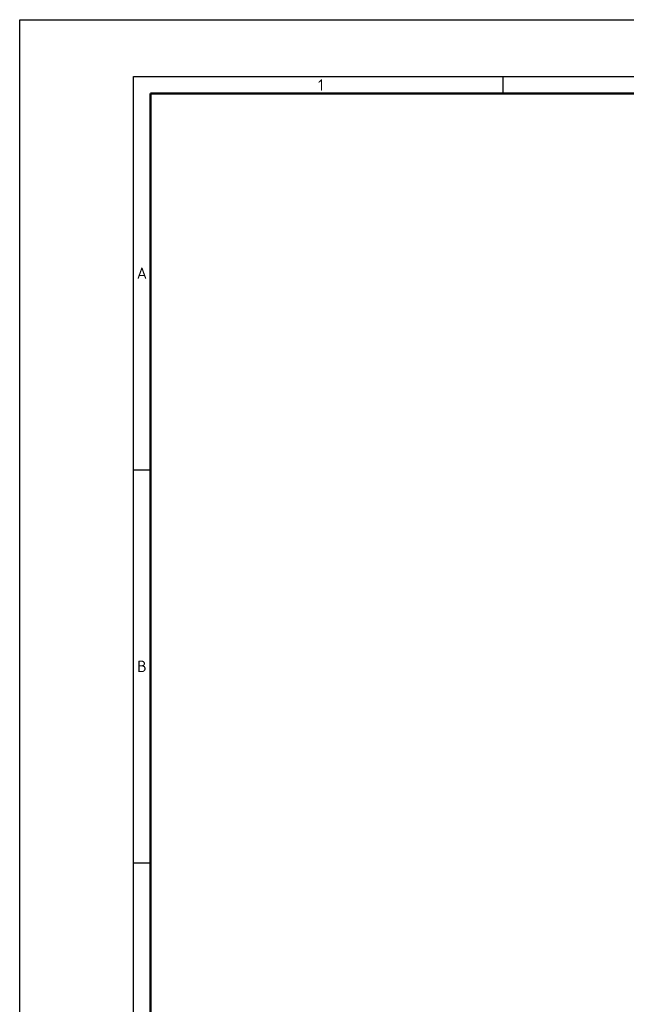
# Model space of a CAD drawing. Header units: millimetres. Extents: x 0 to 4200, y 0 to 2970.
# Tile 5 of 19: x 0 to 1067, y 1236 to 2970. Entities that reach past the tile are written whole.
import ezdxf

# ---------------------------------------------------------------- set-up
doc = ezdxf.new("R2010")
doc.units = ezdxf.units.MM
doc.header["$LTSCALE"] = 10
doc.layers.add('AM_BOR', color=7, linetype='Continuous', lineweight=50)
doc.styles.add('Note', font='isocpeur.ttf')

# ---------------------------------------------------------------- blocks, each defined once
blk = doc.blocks.new('MT_ISO_A3')
at = {"layer": 'AM_BOR', "lineweight": 25}
for p, q in [((20, 287), (410, 287)), ((20, 10), (20, 287)), ((85, 287), (85, 284)), ((20, 217.75), (23, 217.75)), ((20, 148.5), (23, 148.5))]:
    blk.add_line(p, q, dxfattribs=at)
at = {"layer": 'AM_BOR', "lineweight": 50}
for p, q in [((23, 284), (407, 284)), ((23, 13), (23, 284))]:
    blk.add_line(p, q, dxfattribs=at)
at = {"layer": 'Defpoints', "lineweight": 25}
for p, q in [((0, 0), (0, 297)), ((0, 297), (420, 297))]:
    blk.add_line(p, q, dxfattribs=at)
at = {"layer": 'AM_BOR', "lineweight": 25, "char_height": 2, "style": 'Note'}
for s, insert, attachment_point in [('\\fISOCPEUR|b0|i0;\\H2.0000;1', (52.5, 285.5), 4), ('\\fISOCPEUR|b0|i0;\\H2.0000;A', (21.5, 252.37), 5), ('\\fISOCPEUR|b0|i0;\\H2.0000;B', (21.5, 183.12), 5)]:
    blk.add_mtext(s, dxfattribs=dict(at, insert=insert, attachment_point=attachment_point))

msp = doc.modelspace()

# ---------------------------------------------------------------- block references
at = {"lineweight": 0, "xscale": 10, "yscale": 10, "zscale": 10}
msp.add_blockref('MT_ISO_A3', (0, 0), dxfattribs=at)

doc.saveas('drawing.dxf')
